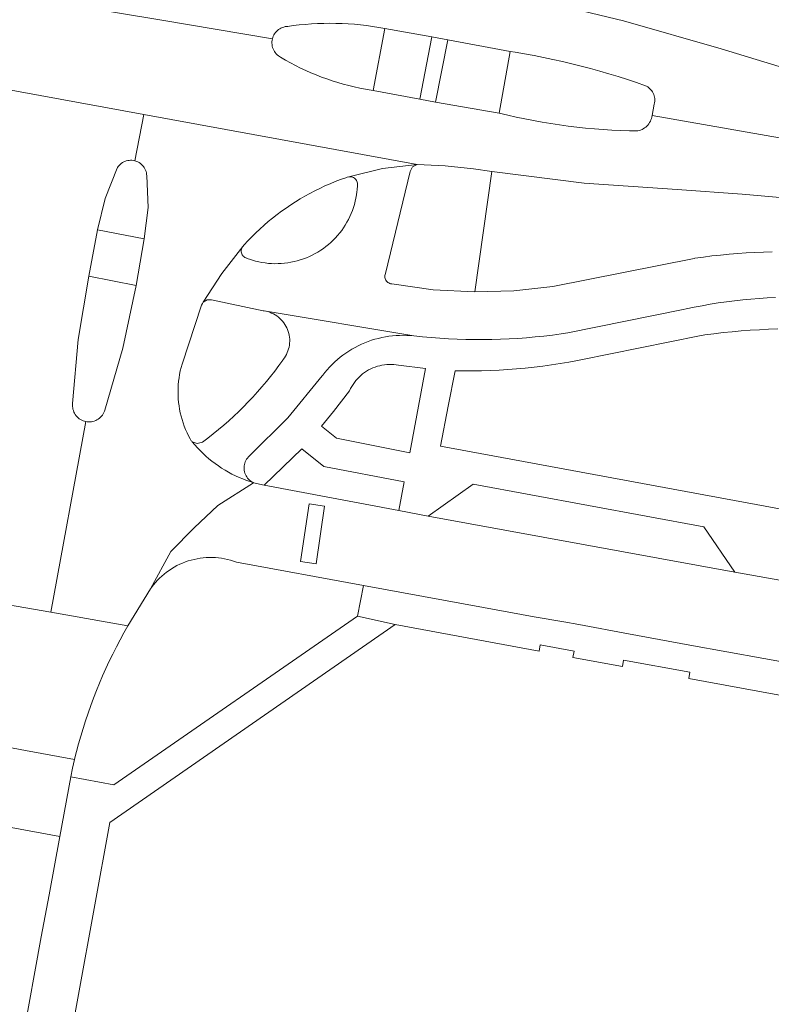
# Model space of a CAD drawing. Extents: x 146402 to 164798, y 455483 to 464134.
# Tile 211 of 256: x 157384 to 157431, y 459766 to 459828. Entities that reach past the tile are written whole.
import ezdxf

# ---------------------------------------------------------------- set-up
doc = ezdxf.new("R2010")
doc.units = 0
doc.header["$LTSCALE"] = 0.2
for name, color, linetype, lineweight in [('B-XX-VH-VERHARDING_ASFALT-GV', 252, 'CONTINUOUS', 18), ('B-XX-VH-VERHARDING_BETONSTRAATSTEEN-GV', 252, 'CONTINUOUS', 18), ('B-XX-VH-VERHARDING_TEGEL-GV', 252, 'CONTINUOUS', 18)]:
    doc.layers.add(name, color=color, linetype=linetype, lineweight=lineweight)

msp = doc.modelspace()

# ---------------------------------------------------------------- linework, layer by layer
at = {"layer": 'B-XX-VH-VERHARDING_ASFALT-GV'}
for points in [[(157435.709, 459823.716), (157428.18, 459826.011), (157422.085, 459827.747), (157415.926, 459829.241)], [(157375.96, 459828.91), (157375.214, 459825), (157392.161, 459821.905), (157409.209, 459818.791), (157410.97, 459818.705), (157412.723, 459818.512), (157413.874, 459818.351), (157419.641, 459817.622), (157425.442, 459817.236), (157429.51, 459816.949), (157437.051, 459816.275)], [(157385.846, 459829.02), (157393.15, 459827.818), (157400.178, 459826.627), (157400.199, 459826.704), (157400.231, 459826.789), (157400.27, 459826.87), (157400.316, 459826.948), (157400.368, 459827.021), (157400.427, 459827.089), (157400.492, 459827.152), (157400.562, 459827.209), (157400.636, 459827.26), (157400.715, 459827.304), (157400.798, 459827.34), (157400.883, 459827.369), (157400.971, 459827.391), (157401.06, 459827.404), (157401.15, 459827.41), (157401.471, 459827.454), (157401.852, 459827.498), (157402.233, 459827.534), (157402.615, 459827.562), (157402.997, 459827.583), (157403.38, 459827.595), (157403.763, 459827.599), (157404.146, 459827.596), (157404.529, 459827.584), (157404.911, 459827.564), (157405.293, 459827.537), (157405.675, 459827.501), (157406.055, 459827.457), (157406.435, 459827.406), (157406.813, 459827.346), (157407.19, 459827.279), (157410.13, 459826.76), (157411.12, 459826.57), (157415.029, 459825.837), (157415.325, 459825.791), (157415.919, 459825.692), (157416.511, 459825.585), (157417.102, 459825.471), (157417.691, 459825.349), (157418.278, 459825.219), (157418.864, 459825.081), (157419.448, 459824.935), (157420.03, 459824.782), (157420.609, 459824.62), (157421.187, 459824.452), (157421.762, 459824.275), (157422.335, 459824.091), (157422.905, 459823.899), (157423.473, 459823.7), (157423.532, 459823.672), (157423.608, 459823.628), (157423.679, 459823.578), (157423.746, 459823.521), (157423.807, 459823.459), (157423.863, 459823.391), (157423.911, 459823.319), (157423.953, 459823.242), (157423.988, 459823.161), (157424.015, 459823.078), (157424.035, 459822.993), (157424.047, 459822.907), (157424.051, 459822.819), (157424.046, 459822.732), (157424.034, 459822.645), (157424.014, 459822.56), (157423.875, 459821.858), (157499.799, 459808.533)], [(157499.799, 459808.533), (157423.875, 459821.858), (157423.873, 459821.84), (157423.859, 459821.749), (157423.837, 459821.658), (157423.808, 459821.57), (157423.77, 459821.485), (157423.726, 459821.404), (157423.675, 459821.326), (157423.617, 459821.253), (157423.554, 459821.186), (157423.484, 459821.124), (157423.41, 459821.068), (157423.331, 459821.019), (157423.249, 459820.977), (157423.163, 459820.942), (157423.074, 459820.915), (157422.983, 459820.896), (157422.891, 459820.884), (157422.466, 459820.892), (157421.918, 459820.91), (157421.37, 459820.936), (157420.823, 459820.97), (157420.276, 459821.012), (157419.73, 459821.062), (157419.185, 459821.119), (157418.64, 459821.185), (157418.097, 459821.259), (157417.554, 459821.34), (157417.014, 459821.43), (157416.474, 459821.527), (157415.936, 459821.632), (157415.399, 459821.745), (157414.864, 459821.866), (157414.331, 459821.995), (157410.36, 459822.68), (157409.38, 459822.87), (157406.47, 459823.401), (157406.335, 459823.422), (157405.984, 459823.483), (157405.635, 459823.551), (157405.287, 459823.628), (157404.942, 459823.712), (157404.598, 459823.804), (157404.256, 459823.903), (157403.917, 459824.01), (157403.581, 459824.125), (157403.247, 459824.248), (157402.915, 459824.378), (157402.587, 459824.515), (157402.262, 459824.659), (157401.94, 459824.811), (157401.622, 459824.97), (157401.308, 459825.137), (157400.997, 459825.31), (157400.69, 459825.49), (157400.623, 459825.529), (157400.549, 459825.58), (157400.48, 459825.639), (157400.416, 459825.703), (157400.359, 459825.772), (157400.307, 459825.846), (157400.262, 459825.924), (157400.225, 459826.007), (157400.195, 459826.092), (157400.172, 459826.179), (157400.157, 459826.268), (157400.15, 459826.358), (157400.152, 459826.448), (157400.161, 459826.538), (157400.178, 459826.627), (157393.15, 459827.818), (157385.846, 459829.02)], [(157381.514, 459791.686), (157386.343, 459790.859), (157388.527, 459802.752), (157388.451, 459802.77), (157388.365, 459802.799), (157388.282, 459802.835), (157388.202, 459802.878), (157388.127, 459802.929), (157388.056, 459802.985), (157387.99, 459803.048), (157387.93, 459803.116), (157387.877, 459803.189), (157387.83, 459803.266), (157387.79, 459803.348), (157387.757, 459803.433), (157387.732, 459803.52), (157387.715, 459803.609), (157387.706, 459803.699), (157387.704, 459803.79), (157387.711, 459803.88), (157388.049, 459807.876), (157388.722, 459811.83), (157389.259, 459814.71), (157389.75, 459816.679), (157390.486, 459818.57), (157390.501, 459818.595), (157390.553, 459818.668), (157390.611, 459818.736), (157390.674, 459818.799), (157390.744, 459818.855), (157390.817, 459818.906), (157390.895, 459818.949), (157390.977, 459818.986), (157391.061, 459819.014), (157391.148, 459819.036), (157391.236, 459819.049), (157391.326, 459819.054), (157391.415, 459819.052), (157391.504, 459819.041), (157391.591, 459819.023), (157392.161, 459821.905), (157375.214, 459825)], [(157431.369, 459813.343), (157430.832, 459813.33), (157430.295, 459813.309), (157429.758, 459813.28), (157429.221, 459813.242), (157428.685, 459813.197), (157428.15, 459813.144), (157427.616, 459813.083), (157427.083, 459813.014), (157426.551, 459812.937), (157426.5, 459812.929), (157417.68, 459811.17), (157415.251, 459810.912), (157412.81, 459810.842), (157410.209, 459810.975), (157407.63, 459811.341), (157407.618, 459811.342), (157407.558, 459811.353), (157407.499, 459811.372), (157407.444, 459811.398), (157407.392, 459811.431), (157407.345, 459811.47), (157407.303, 459811.516), (157407.268, 459811.566), (157407.239, 459811.62), (157407.218, 459811.678), (157407.205, 459811.738), (157407.199, 459811.799), (157407.202, 459811.861), (157407.212, 459811.921), (157407.23, 459811.98), (157408.778, 459818.357), (157408.92, 459818.647), (157409.209, 459818.791), (157407.054, 459818.534), (157404.945, 459818.025), (157405.007, 459818.03), (157405.068, 459818.027), (157405.129, 459818.016), (157405.188, 459817.997), (157405.244, 459817.971), (157405.297, 459817.938), (157405.344, 459817.898), (157405.386, 459817.852), (157405.422, 459817.802), (157405.451, 459817.747), (157405.472, 459817.689), (157405.486, 459817.629), (157405.492, 459817.567), (157405.49, 459817.506), (157405.486, 459817.472), (157405.468, 459817.22), (157405.455, 459817.092), (157405.427, 459816.892), (157405.391, 459816.694), (157405.348, 459816.497), (157405.297, 459816.302), (157405.238, 459816.109), (157405.171, 459815.918), (157405.097, 459815.73), (157405.016, 459815.546), (157404.927, 459815.365), (157404.831, 459815.187), (157404.729, 459815.013), (157404.619, 459814.844), (157404.503, 459814.679), (157404.38, 459814.519), (157404.251, 459814.363), (157404.117, 459814.214), (157403.976, 459814.069), (157403.83, 459813.93), (157403.678, 459813.797), (157403.521, 459813.67), (157403.359, 459813.55), (157403.193, 459813.436), (157403.022, 459813.329), (157402.847, 459813.228), (157402.668, 459813.135), (157402.486, 459813.049), (157402.3, 459812.97), (157402.111, 459812.898), (157401.92, 459812.834), (157401.726, 459812.778), (157401.53, 459812.729), (157401.333, 459812.688), (157401.134, 459812.655), (157400.934, 459812.63), (157400.733, 459812.613), (157400.531, 459812.604), (157400.329, 459812.603), (157400.128, 459812.609), (157399.927, 459812.624), (157399.726, 459812.647), (157399.527, 459812.678), (157399.329, 459812.716), (157399.132, 459812.763), (157398.938, 459812.817), (157398.746, 459812.879), (157398.664, 459812.908), (157398.582, 459812.939), (157398.57, 459812.942), (157398.513, 459812.962), (157398.458, 459812.989), (157398.408, 459813.023), (157398.363, 459813.064), (157398.323, 459813.11), (157398.29, 459813.161), (157398.263, 459813.215), (157398.245, 459813.273), (157398.233, 459813.333), (157398.23, 459813.394), (157398.235, 459813.454), (157398.247, 459813.514), (157398.268, 459813.571), (157398.295, 459813.625), (157398.33, 459813.675), (157397.014, 459811.995), (157395.863, 459810.198), (157396.098, 459810.342), (157396.373, 459810.342), (157399.6, 459809.67), (157399.658, 459809.662), (157399.779, 459809.639), (157399.798, 459809.635), (157409.013, 459808.094), (157409.552, 459808.038), (157410.092, 459807.989), (157410.632, 459807.949), (157411.173, 459807.916), (157411.714, 459807.891), (157412.256, 459807.875), (157412.798, 459807.866), (157413.34, 459807.866), (157413.882, 459807.873), (157414.424, 459807.889), (157414.965, 459807.912), (157415.506, 459807.944), (157416.047, 459807.983), (157416.586, 459808.03), (157417.126, 459808.086), (157417.664, 459808.149), (157418.201, 459808.22), (157418.61, 459808.28), (157425.809, 459809.74), (157425.998, 459809.782), (157426.499, 459809.886), (157427.002, 459809.983), (157427.506, 459810.072), (157428.012, 459810.153), (157428.518, 459810.226), (157429.026, 459810.291), (157429.535, 459810.349), (157430.045, 459810.398), (157430.555, 459810.44), (157431.066, 459810.473), (157431.577, 459810.498)]]:
    msp.add_lwpolyline(points, dxfattribs=at)
for points in [[(157410.13, 459826.76), (157407.19, 459827.279), (157406.47, 459823.401), (157409.38, 459822.87)], [(157415.029, 459825.837), (157411.12, 459826.57), (157410.36, 459822.68), (157414.331, 459821.995)], [(157409.209, 459818.791), (157392.161, 459821.905), (157391.591, 459819.023), (157391.62, 459819.015), (157391.704, 459818.986), (157391.786, 459818.95), (157391.864, 459818.906), (157391.938, 459818.856), (157392.007, 459818.799), (157392.07, 459818.737), (157392.128, 459818.669), (157392.179, 459818.596), (157392.224, 459818.518), (157392.262, 459818.437), (157392.292, 459818.353), (157392.314, 459818.267), (157392.329, 459818.179), (157392.336, 459818.09), (157392.415, 459816.118), (157392.169, 459814.16), (157391.67, 459811.25), (157390.846, 459807.322), (157389.72, 459803.47), (157389.695, 459803.394), (157389.659, 459803.311), (157389.616, 459803.231), (157389.566, 459803.156), (157389.51, 459803.085), (157389.447, 459803.019), (157389.38, 459802.959), (157389.307, 459802.905), (157389.229, 459802.858), (157389.148, 459802.818), (157389.063, 459802.785), (157388.977, 459802.76), (157388.887, 459802.742), (157388.797, 459802.733), (157388.707, 459802.731), (157388.617, 459802.738), (157388.527, 459802.752), (157386.343, 459790.859), (157391.161, 459790.01), (157392.573, 459792.319), (157393.849, 459794.645), (157395.287, 459796.122), (157396.764, 459797.521), (157399.006, 459798.94), (157398.796, 459799.005), (157398.562, 459799.084), (157398.33, 459799.172), (157398.101, 459799.267), (157397.876, 459799.369), (157397.654, 459799.478), (157397.436, 459799.595), (157397.221, 459799.718), (157397.011, 459799.849), (157396.805, 459799.986), (157396.603, 459800.13), (157396.407, 459800.28), (157396.215, 459800.436), (157396.028, 459800.599), (157395.847, 459800.767), (157395.671, 459800.942), (157395.501, 459801.121), (157395.337, 459801.306), (157395.179, 459801.497), (157395.146, 459801.523), (157395.117, 459801.554), (157395.053, 459801.666), (157394.949, 459801.86), (157394.852, 459802.057), (157394.763, 459802.257), (157394.681, 459802.461), (157394.607, 459802.667), (157394.54, 459802.876), (157394.481, 459803.087), (157394.43, 459803.301), (157394.386, 459803.516), (157394.35, 459803.732), (157394.323, 459803.95), (157394.303, 459804.168), (157394.291, 459804.387), (157394.287, 459804.607), (157394.291, 459804.826), (157394.303, 459805.045), (157394.323, 459805.264), (157394.351, 459805.481), (157394.387, 459805.698), (157394.431, 459805.913), (157394.483, 459806.126), (157394.542, 459806.337), (157395.759, 459810.017), (157395.807, 459810.11), (157395.863, 459810.198), (157397.014, 459811.995), (157398.33, 459813.675), (157398.418, 459813.774), (157398.655, 459814.03), (157398.898, 459814.281), (157399.146, 459814.526), (157399.399, 459814.766), (157399.659, 459814.999), (157399.923, 459815.227), (157400.192, 459815.448), (157400.467, 459815.664), (157400.747, 459815.873), (157401.031, 459816.075), (157401.319, 459816.271), (157401.613, 459816.46), (157401.91, 459816.642), (157402.212, 459816.818), (157402.517, 459816.987), (157402.826, 459817.148), (157403.139, 459817.303), (157403.455, 459817.45), (157403.775, 459817.59), (157404.098, 459817.722), (157404.424, 459817.847), (157404.752, 459817.965), (157404.848, 459817.995), (157404.945, 459818.025), (157407.054, 459818.534)], [(157392.169, 459814.16), (157389.259, 459814.71), (157388.722, 459811.83), (157391.67, 459811.25)], [(157409.013, 459808.094), (157399.798, 459809.635), (157399.898, 459809.609), (157400.014, 459809.571), (157400.129, 459809.525), (157400.24, 459809.472), (157400.347, 459809.412), (157400.45, 459809.345), (157400.549, 459809.272), (157400.642, 459809.192), (157400.73, 459809.107), (157400.813, 459809.016), (157400.889, 459808.919), (157400.959, 459808.818), (157401.022, 459808.713), (157401.078, 459808.603), (157401.127, 459808.491), (157401.169, 459808.375), (157401.203, 459808.257), (157401.229, 459808.137), (157401.247, 459808.015), (157401.257, 459807.893), (157401.26, 459807.77), (157401.254, 459807.647), (157401.24, 459807.525), (157401.219, 459807.404), (157401.189, 459807.285), (157401.152, 459807.168), (157401.108, 459807.053), (157401.056, 459806.942), (157400.997, 459806.834), (157400.931, 459806.73), (157400.858, 459806.631), (157400.829, 459806.59), (157400.582, 459806.246), (157400.328, 459805.907), (157400.068, 459805.572), (157399.802, 459805.243), (157399.529, 459804.918), (157399.251, 459804.599), (157398.966, 459804.285), (157398.676, 459803.977), (157398.379, 459803.674), (157398.078, 459803.377), (157397.77, 459803.085), (157397.457, 459802.8), (157397.139, 459802.52), (157396.815, 459802.247), (157396.487, 459801.979), (157396.153, 459801.718), (157395.815, 459801.463), (157395.491, 459801.376), (157395.179, 459801.497), (157395.337, 459801.306), (157395.501, 459801.121), (157395.671, 459800.942), (157395.847, 459800.767), (157396.028, 459800.599), (157396.215, 459800.436), (157396.407, 459800.28), (157396.603, 459800.13), (157396.805, 459799.986), (157397.011, 459799.849), (157397.221, 459799.718), (157397.436, 459799.595), (157397.654, 459799.478), (157397.876, 459799.369), (157398.101, 459799.267), (157398.33, 459799.172), (157398.562, 459799.084), (157398.796, 459799.005), (157399.006, 459798.94), (157398.982, 459798.951), (157398.903, 459798.993), (157398.828, 459799.043), (157398.757, 459799.098), (157398.692, 459799.16), (157398.633, 459799.227), (157398.58, 459799.299), (157398.533, 459799.376), (157398.494, 459799.456), (157398.461, 459799.54), (157398.437, 459799.626), (157398.42, 459799.714), (157398.411, 459799.803), (157398.41, 459799.893), (157398.417, 459799.982), (157398.432, 459800.071), (157398.455, 459800.157), (157398.486, 459800.242), (157398.523, 459800.323), (157398.568, 459800.4), (157398.62, 459800.474), (157398.678, 459800.542), (157398.742, 459800.605), (157401.144, 459802.986), (157403.29, 459805.601), (157403.32, 459805.642), (157403.458, 459805.818), (157403.602, 459805.989), (157403.752, 459806.155), (157403.908, 459806.316), (157404.069, 459806.47), (157404.236, 459806.619), (157404.408, 459806.762), (157404.585, 459806.899), (157404.767, 459807.029), (157404.953, 459807.152), (157405.144, 459807.269), (157405.339, 459807.379), (157405.537, 459807.482), (157405.739, 459807.578), (157405.944, 459807.666), (157406.153, 459807.747), (157406.364, 459807.821), (157406.578, 459807.887), (157406.794, 459807.945), (157407.011, 459807.996), (157407.231, 459808.038), (157407.452, 459808.073), (157407.674, 459808.1), (157407.897, 459808.119), (157408.12, 459808.13), (157408.344, 459808.133), (157408.567, 459808.128), (157408.79, 459808.115)]]:
    msp.add_lwpolyline(points, close=True, dxfattribs=at)
at = {"layer": 'B-XX-VH-VERHARDING_BETONSTRAATSTEEN-GV'}
for points in [[(157404.146, 459827.596), (157403.763, 459827.599), (157403.38, 459827.595), (157402.997, 459827.583), (157402.615, 459827.562), (157402.233, 459827.534), (157401.852, 459827.498), (157401.471, 459827.454), (157401.15, 459827.41), (157401.06, 459827.404), (157400.971, 459827.391), (157400.883, 459827.369), (157400.798, 459827.34), (157400.715, 459827.304), (157400.636, 459827.26), (157400.562, 459827.209), (157400.492, 459827.152), (157400.427, 459827.089), (157400.368, 459827.021), (157400.316, 459826.948), (157400.27, 459826.87), (157400.231, 459826.789), (157400.199, 459826.704), (157400.178, 459826.627), (157400.161, 459826.538), (157400.152, 459826.448), (157400.15, 459826.358), (157400.157, 459826.268), (157400.172, 459826.179), (157400.195, 459826.092), (157400.225, 459826.007), (157400.262, 459825.924), (157400.307, 459825.846), (157400.359, 459825.772), (157400.416, 459825.703), (157400.48, 459825.639), (157400.549, 459825.58), (157400.623, 459825.529), (157400.69, 459825.49), (157400.997, 459825.31), (157401.308, 459825.137), (157401.622, 459824.97), (157401.94, 459824.811), (157402.262, 459824.659), (157402.587, 459824.515), (157402.915, 459824.378), (157403.247, 459824.248), (157403.581, 459824.125), (157403.917, 459824.01), (157404.256, 459823.903), (157404.598, 459823.804), (157404.942, 459823.712), (157405.287, 459823.628), (157405.635, 459823.551), (157405.984, 459823.483), (157406.335, 459823.422), (157406.47, 459823.401), (157407.19, 459827.279), (157406.813, 459827.346), (157406.435, 459827.406), (157406.055, 459827.457), (157405.675, 459827.501), (157405.293, 459827.537), (157404.911, 459827.564), (157404.529, 459827.584)], [(157411.12, 459826.57), (157410.13, 459826.76), (157409.38, 459822.87), (157410.36, 459822.68)], [(157415.325, 459825.791), (157415.029, 459825.837), (157414.331, 459821.995), (157414.864, 459821.866), (157415.399, 459821.745), (157415.936, 459821.632), (157416.474, 459821.527), (157417.014, 459821.43), (157417.554, 459821.34), (157418.097, 459821.259), (157418.64, 459821.185), (157419.185, 459821.119), (157419.73, 459821.062), (157420.276, 459821.012), (157420.823, 459820.97), (157421.37, 459820.936), (157421.918, 459820.91), (157422.466, 459820.892), (157422.891, 459820.884), (157422.983, 459820.896), (157423.074, 459820.915), (157423.163, 459820.942), (157423.249, 459820.977), (157423.331, 459821.019), (157423.41, 459821.068), (157423.484, 459821.124), (157423.554, 459821.186), (157423.617, 459821.253), (157423.675, 459821.326), (157423.726, 459821.404), (157423.77, 459821.485), (157423.808, 459821.57), (157423.837, 459821.658), (157423.859, 459821.749), (157423.873, 459821.84), (157423.875, 459821.858), (157424.014, 459822.56), (157424.034, 459822.645), (157424.046, 459822.732), (157424.051, 459822.819), (157424.047, 459822.907), (157424.035, 459822.993), (157424.015, 459823.078), (157423.988, 459823.161), (157423.953, 459823.242), (157423.911, 459823.319), (157423.863, 459823.391), (157423.807, 459823.459), (157423.746, 459823.521), (157423.679, 459823.578), (157423.608, 459823.628), (157423.532, 459823.672), (157423.473, 459823.7), (157422.905, 459823.899), (157422.335, 459824.091), (157421.762, 459824.275), (157421.187, 459824.452), (157420.609, 459824.62), (157420.03, 459824.782), (157419.448, 459824.935), (157418.864, 459825.081), (157418.278, 459825.219), (157417.691, 459825.349), (157417.102, 459825.471), (157416.511, 459825.585), (157415.919, 459825.692)], [(157391.415, 459819.052), (157391.326, 459819.054), (157391.236, 459819.049), (157391.148, 459819.036), (157391.061, 459819.014), (157390.977, 459818.986), (157390.895, 459818.949), (157390.817, 459818.906), (157390.744, 459818.855), (157390.674, 459818.799), (157390.611, 459818.736), (157390.553, 459818.668), (157390.501, 459818.595), (157390.486, 459818.57), (157389.75, 459816.679), (157389.259, 459814.71), (157392.169, 459814.16), (157392.415, 459816.118), (157392.336, 459818.09), (157392.329, 459818.179), (157392.314, 459818.267), (157392.292, 459818.353), (157392.262, 459818.437), (157392.224, 459818.518), (157392.179, 459818.596), (157392.128, 459818.669), (157392.07, 459818.737), (157392.007, 459818.799), (157391.938, 459818.856), (157391.864, 459818.906), (157391.786, 459818.95), (157391.704, 459818.986), (157391.62, 459819.015), (157391.591, 459819.023), (157391.504, 459819.041)], [(157405.068, 459818.027), (157405.007, 459818.03), (157404.945, 459818.025), (157404.848, 459817.995), (157404.752, 459817.965), (157404.424, 459817.847), (157404.098, 459817.722), (157403.775, 459817.59), (157403.455, 459817.45), (157403.139, 459817.303), (157402.826, 459817.148), (157402.517, 459816.987), (157402.212, 459816.818), (157401.91, 459816.642), (157401.613, 459816.46), (157401.319, 459816.271), (157401.031, 459816.075), (157400.747, 459815.873), (157400.467, 459815.664), (157400.192, 459815.448), (157399.923, 459815.227), (157399.659, 459814.999), (157399.399, 459814.766), (157399.146, 459814.526), (157398.898, 459814.281), (157398.655, 459814.03), (157398.418, 459813.774), (157398.33, 459813.675), (157398.295, 459813.625), (157398.268, 459813.571), (157398.247, 459813.514), (157398.235, 459813.454), (157398.23, 459813.394), (157398.233, 459813.333), (157398.245, 459813.273), (157398.263, 459813.215), (157398.29, 459813.161), (157398.323, 459813.11), (157398.363, 459813.064), (157398.408, 459813.023), (157398.458, 459812.989), (157398.513, 459812.962), (157398.57, 459812.942), (157398.582, 459812.939), (157398.664, 459812.908), (157398.746, 459812.879), (157398.938, 459812.817), (157399.132, 459812.763), (157399.329, 459812.716), (157399.527, 459812.678), (157399.726, 459812.647), (157399.927, 459812.624), (157400.128, 459812.609), (157400.329, 459812.603), (157400.531, 459812.604), (157400.733, 459812.613), (157400.934, 459812.63), (157401.134, 459812.655), (157401.333, 459812.688), (157401.53, 459812.729), (157401.726, 459812.778), (157401.92, 459812.834), (157402.111, 459812.898), (157402.3, 459812.97), (157402.486, 459813.049), (157402.668, 459813.135), (157402.847, 459813.228), (157403.022, 459813.329), (157403.193, 459813.436), (157403.359, 459813.55), (157403.521, 459813.67), (157403.678, 459813.797), (157403.83, 459813.93), (157403.976, 459814.069), (157404.117, 459814.214), (157404.251, 459814.363), (157404.38, 459814.519), (157404.503, 459814.679), (157404.619, 459814.844), (157404.729, 459815.013), (157404.831, 459815.187), (157404.927, 459815.365), (157405.016, 459815.546), (157405.097, 459815.73), (157405.171, 459815.918), (157405.238, 459816.109), (157405.297, 459816.302), (157405.348, 459816.497), (157405.391, 459816.694), (157405.427, 459816.892), (157405.455, 459817.092), (157405.468, 459817.22), (157405.486, 459817.472), (157405.49, 459817.506), (157405.492, 459817.567), (157405.486, 459817.629), (157405.472, 459817.689), (157405.451, 459817.747), (157405.422, 459817.802), (157405.386, 459817.852), (157405.344, 459817.898), (157405.297, 459817.938), (157405.244, 459817.971), (157405.188, 459817.997), (157405.129, 459818.016)], [(157391.67, 459811.25), (157388.722, 459811.83), (157388.049, 459807.876), (157387.711, 459803.88), (157387.704, 459803.79), (157387.706, 459803.699), (157387.715, 459803.609), (157387.732, 459803.52), (157387.757, 459803.433), (157387.79, 459803.348), (157387.83, 459803.266), (157387.877, 459803.189), (157387.93, 459803.116), (157387.99, 459803.048), (157388.056, 459802.985), (157388.127, 459802.929), (157388.202, 459802.878), (157388.282, 459802.835), (157388.365, 459802.799), (157388.451, 459802.77), (157388.527, 459802.752), (157388.617, 459802.738), (157388.707, 459802.731), (157388.797, 459802.733), (157388.887, 459802.742), (157388.977, 459802.76), (157389.063, 459802.785), (157389.148, 459802.818), (157389.229, 459802.858), (157389.307, 459802.905), (157389.38, 459802.959), (157389.447, 459803.019), (157389.51, 459803.085), (157389.566, 459803.156), (157389.616, 459803.231), (157389.659, 459803.311), (157389.695, 459803.394), (157389.72, 459803.47), (157390.846, 459807.322)], [(157407.314, 459806.307), (157407.462, 459806.314), (157407.611, 459806.313), (157407.759, 459806.304), (157407.907, 459806.287), (157408.053, 459806.262), (157409.74, 459806.07), (157408.75, 459800.8), (157404.18, 459801.71), (157403.25, 459802.46), (157404, 459803.39), (157404.991, 459804.664), (157404.998, 459804.679), (157405.062, 459804.813), (157405.133, 459804.944), (157405.211, 459805.07), (157405.296, 459805.192), (157405.388, 459805.309), (157405.485, 459805.421), (157405.589, 459805.528), (157405.698, 459805.629), (157405.812, 459805.724), (157405.931, 459805.812), (157406.055, 459805.894), (157406.183, 459805.97), (157406.315, 459806.038), (157406.45, 459806.099), (157406.589, 459806.153), (157406.73, 459806.199), (157406.874, 459806.238), (157407.019, 459806.269), (157407.166, 459806.292)], [(157427.1, 459796.19), (157412.71, 459798.85), (157409.91, 459796.86), (157429.04, 459793.35)], [(157403.435, 459797.481), (157402.473, 459797.623), (157401.939, 459794.017), (157402.901, 459793.875)], [(157401.939, 459794.017), (157402.473, 459797.623), (157403.435, 459797.481), (157402.901, 459793.875)], [(157384.762, 459782.238), (157381.673, 459782.804), (157381.616, 459782.167), (157381.56, 459781.53), (157380.922, 459777.985), (157383.88, 459777.43), (157386.913, 459776.86), (157387.59, 459780.58), (157387.706, 459781.129), (157387.833, 459781.675)]]:
    msp.add_lwpolyline(points, close=True, dxfattribs=at)
for points in [[(157431.577, 459810.498), (157431.066, 459810.473), (157430.555, 459810.44), (157430.045, 459810.398), (157429.535, 459810.349), (157429.026, 459810.291), (157428.518, 459810.226), (157428.012, 459810.153), (157427.506, 459810.072), (157427.002, 459809.983), (157426.499, 459809.886), (157425.998, 459809.782), (157425.809, 459809.74), (157418.61, 459808.28), (157418.201, 459808.22), (157417.664, 459808.149), (157417.126, 459808.086), (157416.586, 459808.03), (157416.047, 459807.983), (157415.506, 459807.944), (157414.965, 459807.912), (157414.424, 459807.889), (157413.882, 459807.873), (157413.34, 459807.866), (157412.798, 459807.866), (157412.256, 459807.875), (157411.714, 459807.891), (157411.173, 459807.916), (157410.632, 459807.949), (157410.092, 459807.989), (157409.552, 459808.038), (157409.013, 459808.094), (157408.79, 459808.115), (157408.567, 459808.128), (157408.344, 459808.133), (157408.12, 459808.13), (157407.897, 459808.119), (157407.674, 459808.1), (157407.452, 459808.073), (157407.231, 459808.038), (157407.011, 459807.996), (157406.794, 459807.945), (157406.578, 459807.887), (157406.364, 459807.821), (157406.153, 459807.747), (157405.944, 459807.666), (157405.739, 459807.578), (157405.537, 459807.482), (157405.339, 459807.379), (157405.144, 459807.269), (157404.953, 459807.152), (157404.767, 459807.029), (157404.585, 459806.899), (157404.408, 459806.762), (157404.236, 459806.619), (157404.069, 459806.47), (157403.908, 459806.316), (157403.752, 459806.155), (157403.602, 459805.989), (157403.458, 459805.818), (157403.32, 459805.642), (157403.29, 459805.601), (157401.144, 459802.986), (157398.742, 459800.605), (157398.678, 459800.542), (157398.62, 459800.474), (157398.568, 459800.4), (157398.523, 459800.323), (157398.486, 459800.242), (157398.455, 459800.157), (157398.432, 459800.071), (157398.417, 459799.982), (157398.41, 459799.893), (157398.411, 459799.803), (157398.42, 459799.714), (157398.437, 459799.626), (157398.461, 459799.54), (157398.494, 459799.456), (157398.533, 459799.376), (157398.58, 459799.299), (157398.633, 459799.227), (157398.692, 459799.16), (157398.757, 459799.098), (157398.828, 459799.043), (157398.903, 459798.993), (157398.982, 459798.951), (157399.006, 459798.94), (157399.665, 459798.777), (157402.01, 459801.06), (157403.39, 459799.95), (157408.41, 459798.99), (157408.074, 459797.205), (157409.91, 459796.86), (157412.71, 459798.85), (157427.1, 459796.19), (157429.04, 459793.35), (157433.6, 459792.54)], [(157436.68, 459796.42), (157410.68, 459801.22), (157411.158, 459803.715), (157411.58, 459805.92), (157412.129, 459805.914), (157412.678, 459805.916), (157413.227, 459805.925), (157413.776, 459805.943), (157414.324, 459805.969), (157414.872, 459806.003), (157415.42, 459806.045), (157415.966, 459806.094), (157416.512, 459806.152), (157417.058, 459806.218), (157417.602, 459806.291), (157418.145, 459806.373), (157418.686, 459806.462), (157419.227, 459806.559), (157419.425, 459806.597), (157426.84, 459808.11), (157427.174, 459808.158), (157427.739, 459808.232), (157428.305, 459808.299), (157428.872, 459808.357), (157429.44, 459808.408), (157430.009, 459808.451), (157430.578, 459808.485), (157431.147, 459808.512), (157431.717, 459808.53)], [(157433.6, 459792.54), (157429.04, 459793.35), (157409.91, 459796.86), (157408.074, 459797.205), (157399.665, 459798.777), (157399.006, 459798.94), (157396.764, 459797.521), (157395.287, 459796.122), (157393.849, 459794.645), (157392.573, 459792.319), (157392.637, 459792.409), (157392.754, 459792.561), (157392.877, 459792.707), (157393.005, 459792.849), (157393.14, 459792.985), (157393.28, 459793.115), (157393.425, 459793.239), (157393.576, 459793.357), (157393.731, 459793.469), (157393.891, 459793.574), (157394.055, 459793.672), (157394.223, 459793.763), (157394.394, 459793.847), (157394.569, 459793.924), (157394.747, 459793.994), (157394.928, 459794.056), (157395.112, 459794.11), (157395.297, 459794.157), (157395.484, 459794.196), (157395.673, 459794.227), (157395.863, 459794.25), (157396.053, 459794.265), (157396.244, 459794.272), (157396.436, 459794.271), (157396.627, 459794.263), (157396.817, 459794.246), (157397.007, 459794.221), (157397.195, 459794.188), (157397.382, 459794.148), (157397.567, 459794.1), (157397.75, 459794.044), (157397.93, 459793.98), (157405.87, 459792.529), (157413.36, 459791.16), (157416.52, 459790.58), (157418.36, 459790.26), (157419.3, 459790.09), (157422.41, 459789.5), (157426.24, 459788.81), (157433.16, 459787.55)], [(157381.673, 459782.804), (157384.762, 459782.238), (157387.833, 459781.675), (157387.835, 459781.686), (157387.956, 459782.17), (157388.085, 459782.653), (157388.221, 459783.134), (157388.365, 459783.613), (157388.516, 459784.089), (157388.675, 459784.563), (157388.842, 459785.034), (157389.016, 459785.502), (157389.198, 459785.968), (157389.387, 459786.43), (157389.584, 459786.89), (157389.787, 459787.346), (157389.998, 459787.799), (157390.217, 459788.249), (157390.442, 459788.695), (157390.675, 459789.137), (157390.914, 459789.575), (157391.161, 459790.01), (157386.343, 459790.859), (157381.514, 459791.686)], [(157384.61, 459764.29), (157385.75, 459770.61), (157386.25, 459773.22), (157386.913, 459776.86), (157383.88, 459777.43), (157380.922, 459777.985), (157380.25, 459774.25), (157379.76, 459771.63), (157378.65, 459765.44)]]:
    msp.add_lwpolyline(points, dxfattribs=at)
at = {"layer": 'B-XX-VH-VERHARDING_TEGEL-GV'}
msp.add_lwpolyline([(157410.97, 459818.705), (157409.209, 459818.791), (157408.92, 459818.647), (157408.778, 459818.357), (157407.23, 459811.98), (157407.212, 459811.921), (157407.202, 459811.861), (157407.199, 459811.799), (157407.205, 459811.738), (157407.218, 459811.678), (157407.239, 459811.62), (157407.268, 459811.566), (157407.303, 459811.516), (157407.345, 459811.47), (157407.392, 459811.431), (157407.444, 459811.398), (157407.499, 459811.372), (157407.558, 459811.353), (157407.618, 459811.342), (157407.63, 459811.341), (157410.209, 459810.975), (157412.81, 459810.842), (157413.874, 459818.351), (157412.723, 459818.512)], close=True, dxfattribs=at)
for points in [[(157433.16, 459787.55), (157426.24, 459788.81), (157422.41, 459789.5), (157419.3, 459790.09), (157418.36, 459790.26), (157416.52, 459790.58), (157413.36, 459791.16), (157405.87, 459792.529), (157405.49, 459790.61), (157407.84, 459790.09), (157416.82, 459788.431), (157416.89, 459788.82), (157419.01, 459788.43), (157418.94, 459788.04), (157422.03, 459787.48), (157422.1, 459787.87), (157426.24, 459787.11), (157426.17, 459786.72), (157432.74, 459785.52)], [(157384.989, 459750), (157388.08, 459767), (157390.03, 459777.73), (157407.84, 459790.09), (157405.49, 459790.61), (157390.29, 459780.09), (157387.59, 459780.58), (157386.913, 459776.86), (157386.25, 459773.22), (157385.75, 459770.61), (157384.61, 459764.29)]]:
    msp.add_lwpolyline(points, dxfattribs=at)

doc.saveas('drawing.dxf')
